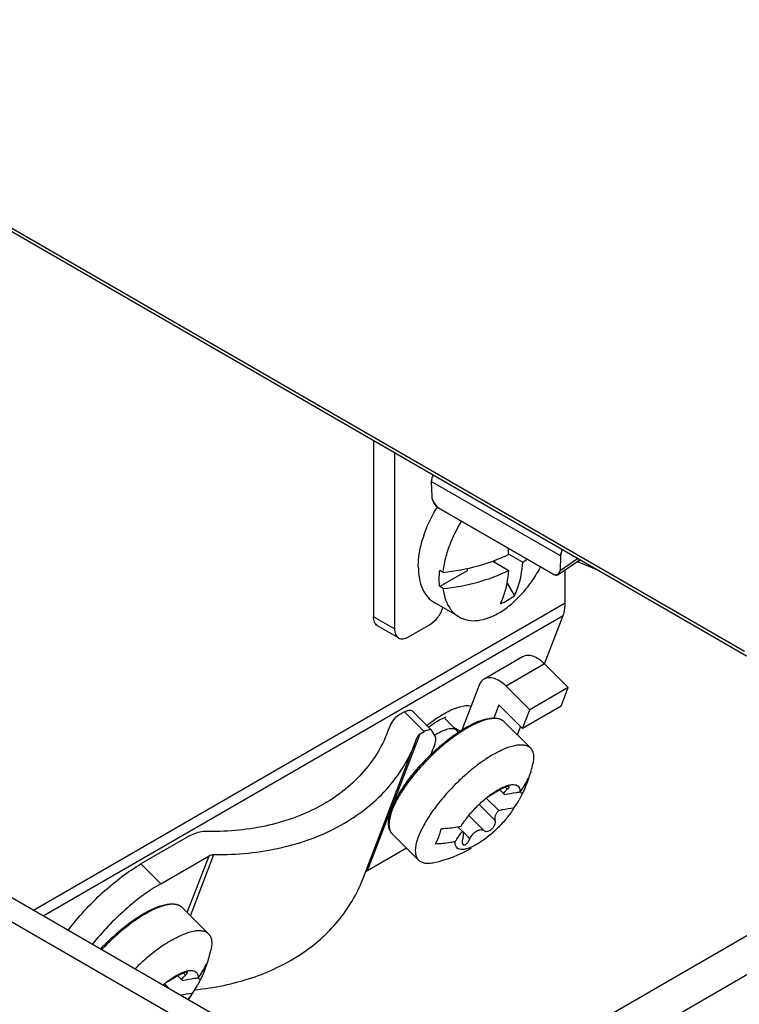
# Model space of a CAD drawing. Header units: millimetres. Extents: x 0 to 841, y 0 to 594.
# Tile 94 of 116: x 724 to 742, y 410 to 435. Entities that reach past the tile are written whole.
import ezdxf

# ---------------------------------------------------------------- set-up
doc = ezdxf.new("R2010")
doc.units = ezdxf.units.MM
doc.header["$LTSCALE"] = 46.255
doc.layers.get('0').update_dxf_attribs({"linetype": 'CONTINUOUS'})
doc.layers.add('CURVES', color=7, linetype='CONTINUOUS')
doc.layers.add('ROUNDS', color=7, linetype='CONTINUOUS')

msp = doc.modelspace()

# ---------------------------------------------------------------- linework, layer by layer
at = {"color": 3, "linetype": 'CONTINUOUS'}
for p, q in [((762.017, 422.7522), (736.9147, 408.2594)), ((737.1711, 418.228), (737.6417, 419.4493)), ((713.4766, 417.6243), (736.104, 404.5604))]:
    msp.add_line(p, q, dxfattribs=at)
at = {"color": 9, "linetype": 'CONTINUOUS'}
for p, q in [((762.6205, 422.115), (737.5182, 407.6222)), ((738.0486, 420.7882), (738.0486, 420.8502)), ((724.26, 412.0109), (737.695, 419.7676)), ((724.509, 411.8671), (737.6417, 419.4493)), ((737.1734, 418.2271), (736.2011, 417.6658)), ((736.231, 415.0603), (736.1801, 415.1112)), ((735.927, 414.2714), (735.519, 414.6784)), ((735.6456, 414.0152), (735.2604, 414.3994)), ((735.2891, 413.8094), (735.1067, 413.9913)), ((728.0993, 410.3655), (728.0483, 410.4163))]:
    msp.add_line(p, q, dxfattribs=at)
at = {"color": 7, "linetype": 'CONTINUOUS'}
for p, q in [((736.2681, 420.9997), (736.6217, 420.7955)), ((735.863, 420.8253), (736.2681, 420.5914)), ((735.8983, 420.8384), (735.9272, 420.7882)), ((734.6106, 420.5406), (734.5241, 420.5905)), ((735.2201, 420.5841), (734.5241, 420.1823)), ((735.2201, 420.6388), (735.2201, 420.5841)), ((734.6106, 420.1324), (734.5241, 420.1823)), ((736.2276, 420.268), (736.4104, 419.9514)), ((735.0137, 419.4145), (734.3969, 419.7706)), ((736.617, 418.4059), (735.6448, 417.8446)), ((737.7714, 417.6305), (737.1734, 418.2271)), ((714.0069, 417.9305), (736.6343, 404.8666)), ((735.5214, 417.6922), (735.084, 416.5569)), ((736.7992, 417.0692), (736.2011, 417.6658)), ((737.7714, 417.6305), (736.7992, 417.0692)), ((737.5901, 417.1598), (737.7714, 417.6305)), ((736.0198, 417.1951), (735.8897, 416.8576)), ((736.0198, 417.1951), (736.6178, 416.5985)), ((737.5901, 417.1598), (736.6178, 416.5985)), ((736.6178, 416.5985), (736.7992, 417.0692)), ((734.9454, 416.5583), (734.6506, 416.8525)), ((736.8145, 416.1062), (736.1501, 416.7691)), ((734.9454, 416.5583), (734.9649, 416.5329)), ((734.9867, 416.4953), (734.9649, 416.5329)), ((732.5782, 412.7881), (733.9083, 416.2401)), ((735.6328, 415.7847), (735.6283, 415.7817)), ((735.9979, 415.048), (736.0395, 415.0713)), ((736.0424, 415.0451), (736.0109, 415.0265)), ((736.0416, 415.0442), (736.1666, 414.9195)), ((736.6069, 414.9429), (736.534, 414.7984)), ((736.6069, 414.9429), (736.5567, 414.9931)), ((736.6627, 415.0529), (736.6069, 414.9429)), ((735.7012, 414.8408), (736.0168, 414.526)), ((736.1679, 414.9183), (736.1666, 414.9195)), ((733.9895, 413.2745), (733.325, 413.9373)), ((734.9844, 414.1149), (735.1018, 413.9978)), ((735.1018, 413.9978), (735.1027, 413.9969)), ((728.6828, 411.4114), (728.0183, 412.0743)), ((727.501, 411.0899), (727.4966, 411.0868)), ((727.8661, 410.3532), (727.9078, 410.3764)), ((727.9107, 410.3502), (727.8792, 410.3316)), ((727.9099, 410.3494), (728.0349, 410.2247)), ((728.0362, 410.2234), (728.0349, 410.2247)), ((728.4752, 410.2481), (728.4022, 410.1036)), ((728.4752, 410.2481), (728.4249, 410.2982)), ((728.5309, 410.358), (728.4752, 410.2481)), ((727.5695, 410.146), (727.6784, 410.0372))]:
    msp.add_line(p, q, dxfattribs=at)
at = {"color": 2, "linetype": 'CONTINUOUS'}
msp.add_line((734.8697, 416.6339), (735.0454, 416.5325), dxfattribs=at)
at = {"color": 7, "linetype": 'CONTINUOUS'}
for centre, radius, start, end in [((737.019, 420.502), 3.0555, 161.4196, 162.59989), ((732.5187, 420.7742), 3.7563, 3.44147, 5.73438), ((735.0428, 423.1647), 2.847, 303.68073, 306.42778), ((737.6715, 420.1338), 0.7553, 60.05317, 64.42834), ((735.1431, 421.7382), 2.1906, 294.65326, 305.34674), ((735.3416, 414.9892), 1.7197, 120.02996, 123.24482), ((737.91, 412.4961), 4.0001, 123.21579, 124.70081), ((733.697, 416.3893), 3.2529, 340.99598, 347.94495), ((735.1017, 416.0785), 1.8156, 322.97204, 335.83139), ((733.6984, 416.3891), 3.2516, 335.73558, 340.9913), ((736.5037, 414.263), 0.908, 119.89544, 120.53313), ((734.9466, 415.6894), 1.8206, 322.96696, 330.69445), ((733.6998, 416.3885), 3.25, 282.18807, 300), ((729.7783, 407.8012), 4.0001, 123.21579, 124.70081), ((725.5652, 411.6944), 3.2529, 340.99598, 347.94495), ((726.9699, 411.3837), 1.8156, 322.97204, 335.83139), ((725.5666, 411.6942), 3.2516, 335.73558, 340.9913), ((728.3719, 409.5681), 0.908, 119.89544, 120.53313), ((725.5652, 411.6955), 3.2534, 323.30089, 330.70213), ((726.8149, 410.9946), 1.8206, 322.96696, 330.69445), ((728.5074, 407.3898), 2.5197, 95.44706, 101.79932)]:
    msp.add_arc(centre, radius, start, end, dxfattribs=at)
at = {"color": 3, "linetype": 'CONTINUOUS'}
msp.add_arc((736.1099, 414.1207), 3.1307, 126.33877, 126.71915, dxfattribs=at)
at = {"color": 7, "linetype": 'CONTINUOUS'}
for points, knots in [([(734.1227, 421.4756), (734.1435, 421.5373), (734.2358, 421.7857), (734.3581, 422.0229), (734.4644, 422.192)], [0, 0, 0, 0, 0.2459863, 1, 1, 1, 1]), ([(734.715, 421.0431), (734.7358, 421.1108), (734.8305, 421.3843), (734.9616, 421.6449), (735.0775, 421.83)], [0, 0, 0, 0, 0.2449223, 1, 1, 1, 1]), ([(733.9827, 420.6862), (733.9827, 420.8049), (734.0058, 421.0523), (734.0649, 421.2931), (734.1033, 421.4157)], [0, 0, 0, 0, 0.4802707, 1, 1, 1, 1]), ([(734.6106, 420.5406), (734.6148, 420.5816), (734.637, 420.7514), (734.6768, 420.9188), (734.715, 421.0431)], [0, 0, 0, 0, 0.2407018, 1, 1, 1, 1]), ([(734.6106, 420.5406), (734.9081, 420.572), (735.4769, 420.6759), (736.0209, 420.8761), (736.2681, 420.9997)], [0, 0, 0, 0, 0.5197722, 1, 1, 1, 1]), ([(733.9827, 420.6862), (733.9827, 420.5848), (733.998, 420.3921), (734.0761, 420.1274), (734.2074, 419.9125), (734.3309, 419.8087), (734.3969, 419.7707)], [0, 0, 0, 0, 0.2898064, 0.5490452, 0.7822281, 1, 1, 1, 1]), ([(735.0137, 419.4145), (735.0823, 419.3749), (735.2411, 419.3186), (735.5046, 419.3169), (735.785, 419.3916), (736.072, 419.5374), (736.3557, 419.748), (736.6253, 420.0149), (736.87, 420.3273), (737.0101, 420.5577), (737.0737, 420.6776)], [0, 0, 0, 0, 0.0899719, 0.1867763, 0.2950053, 0.4164035, 0.5503665, 0.6946297, 0.8458389, 1, 1, 1, 1]), ([(736.4104, 419.9514), (736.4408, 420.0118), (736.5555, 420.2801), (736.6073, 420.5724), (736.6217, 420.7955)], [0, 0, 0, 0, 0.2321145, 1, 1, 1, 1]), ([(734.513, 420.38), (734.513, 420.3972), (734.514, 420.4675), (734.5187, 420.5377), (734.5241, 420.5905)], [0, 0, 0, 0, 0.2445153, 1, 1, 1, 1]), ([(734.6106, 420.1324), (734.9081, 420.1638), (735.4769, 420.2677), (736.0209, 420.4678), (736.2681, 420.5914)], [0, 0, 0, 0, 0.5197722, 1, 1, 1, 1]), ([(736.0568, 419.7473), (736.0872, 419.8077), (736.2019, 420.076), (736.2537, 420.3683), (736.2681, 420.5914)], [0, 0, 0, 0, 0.2321145, 1, 1, 1, 1]), ([(734.5241, 420.1823), (734.5223, 420.1983), (734.5156, 420.264), (734.513, 420.3301), (734.513, 420.38)], [0, 0, 0, 0, 0.2438205, 1, 1, 1, 1]), ([(734.6106, 420.1324), (734.6135, 420.1074), (734.6269, 420.0121), (734.6501, 419.9181), (734.6737, 419.851)], [0, 0, 0, 0, 0.2608956, 1, 1, 1, 1]), ([(734.6737, 419.851), (734.7061, 419.7586), (734.7729, 419.6277), (734.9017, 419.4897), (734.9753, 419.4367), (735.0137, 419.4145)], [0, 0, 0, 0, 0.5213131, 0.7636897, 1, 1, 1, 1]), ([(737.1734, 418.2271), (737.1286, 418.2718), (737.037, 418.3487), (736.8878, 418.4253), (736.7426, 418.4508), (736.653, 418.4267), (736.6169, 418.4059)], [0, 0, 0, 0, 0.3046954, 0.5719863, 0.7995634, 1, 1, 1, 1]), ([(735.6448, 417.8446), (735.6173, 417.8287), (735.566, 417.7838), (735.5338, 417.7244), (735.5214, 417.6922)], [0, 0, 0, 0, 0.479577, 1, 1, 1, 1]), ([(736.2011, 417.6658), (736.1564, 417.7104), (736.0648, 417.7873), (735.9156, 417.8639), (735.7705, 417.8895), (735.6809, 417.8654), (735.6448, 417.8446)], [0, 0, 0, 0, 0.3047203, 0.5719204, 0.799547, 1, 1, 1, 1]), ([(734.481, 416.478), (734.5303, 416.5065), (734.6223, 416.5534), (734.7393, 416.5916), (734.8207, 416.6006), (734.8706, 416.5972), (734.9131, 416.5839), (734.9361, 416.5677), (734.9454, 416.5583)], [0, 0, 0, 0, 0.3428038, 0.6209042, 0.7350486, 0.8338814, 0.9204518, 1, 1, 1, 1]), ([(735.8857, 415.9456), (735.9842, 416.0025), (736.1683, 416.0963), (736.4023, 416.1728), (736.565, 416.1908), (736.6649, 416.184), (736.7498, 416.1573), (736.7958, 416.1249), (736.8145, 416.1062)], [0, 0, 0, 0, 0.3428051, 0.6209038, 0.7350538, 0.833882, 0.9204499, 1, 1, 1, 1]), ([(735.8857, 415.9456), (735.8719, 415.9376), (735.8155, 415.9045), (735.7601, 415.8697), (735.7187, 415.8427)], [0, 0, 0, 0, 0.2434964, 1, 1, 1, 1]), ([(736.8145, 416.1062), (736.8347, 416.0861), (736.8695, 416.0353), (736.8958, 415.9412), (736.8989, 415.83), (736.8871, 415.7515), (736.8782, 415.7099)], [0, 0, 0, 0, 0.2054594, 0.4318078, 0.6939681, 1, 1, 1, 1]), ([(735.6283, 415.7817), (735.4957, 415.6897), (735.2339, 415.4853), (734.8683, 415.1426), (734.5358, 414.7719), (734.2579, 414.3972), (734.0775, 414.0878), (733.9781, 413.8564), (733.9303, 413.7048), (733.9062, 413.5688), (733.9064, 413.45), (733.932, 413.3496), (733.9682, 413.2956), (733.9895, 413.2745)], [0, 0, 0, 0, 0.1525359, 0.3132794, 0.4729686, 0.6224437, 0.7535152, 0.8101671, 0.8601747, 0.9033984, 0.9401911, 0.9716652, 1, 1, 1, 1]), ([(736.0395, 415.0713), (736.0762, 415.091), (736.1462, 415.1253), (736.2485, 415.1625), (736.3392, 415.1815), (736.4171, 415.1816), (736.4813, 415.1612), (736.5276, 415.1179), (736.5511, 415.0558), (736.5526, 415.0098), (736.5511, 414.9852)], [0, 0, 0, 0, 0.189416, 0.3544547, 0.494008, 0.6092692, 0.7054227, 0.7933665, 0.8876917, 1, 1, 1, 1]), ([(736.7581, 415.3352), (736.7521, 415.3102), (736.7268, 415.2141), (736.693, 415.1201), (736.6627, 415.0529)], [0, 0, 0, 0, 0.2583707, 1, 1, 1, 1]), ([(735.0658, 414.1276), (735.1205, 414.2183), (735.2505, 414.3988), (735.4772, 414.648), (735.7277, 414.8703), (735.9078, 414.996), (735.9979, 415.048)], [0, 0, 0, 0, 0.2407007, 0.5031147, 0.7639136, 1, 1, 1, 1]), ([(736.0109, 415.0265), (735.984, 415.0106), (735.891, 414.9558), (735.7979, 414.9011), (735.7311, 414.8637)], [0, 0, 0, 0, 0.2896159, 1, 1, 1, 1]), ([(736.2808, 415.1269), (736.2781, 415.1296), (736.2678, 415.1325), (736.239, 415.1306), (736.1896, 415.1163), (736.1227, 415.0886), (736.0752, 415.064), (736.0511, 415.0501)], [0, 0, 0, 0, 0.0463588, 0.1202719, 0.352271, 0.663191, 1, 1, 1, 1]), ([(736.153, 414.9468), (736.1508, 414.9654), (736.1661, 414.9975), (736.1971, 415.0323), (736.2189, 415.0509), (736.231, 415.0603)], [0, 0, 0, 0, 0.3984995, 0.6745497, 1, 1, 1, 1]), ([(736.1666, 414.9195), (736.1647, 414.9214), (736.1579, 414.9291), (736.1539, 414.9392), (736.153, 414.9468)], [0, 0, 0, 0, 0.2616655, 1, 1, 1, 1]), ([(736.5511, 414.9852), (736.5183, 414.982), (736.3894, 414.9671), (736.2616, 414.9425), (736.1679, 414.9183)], [0, 0, 0, 0, 0.2544306, 1, 1, 1, 1]), ([(736.231, 415.0603), (736.24, 415.0672), (736.2524, 415.0773), (736.2669, 415.0918), (736.2777, 415.1039), (736.287, 415.1208), (736.2808, 415.1269)], [0, 0, 0, 0, 0.3942933, 0.5578207, 0.696479, 1, 1, 1, 1]), ([(736.4, 414.5929), (736.3452, 414.5022), (736.2152, 414.3218), (735.9885, 414.0725), (735.738, 413.8502), (735.5579, 413.7245), (735.4678, 413.6725)], [0, 0, 0, 0, 0.2407007, 0.5031147, 0.7639136, 1, 1, 1, 1]), ([(735.927, 414.2714), (735.9219, 414.2909), (735.9182, 414.334), (735.9326, 414.4003), (735.9659, 414.4666), (735.9982, 414.5068), (736.0168, 414.526)], [0, 0, 0, 0, 0.2158694, 0.4528761, 0.7152718, 1, 1, 1, 1]), ([(736.0168, 414.526), (736.0476, 414.534), (736.1739, 414.5639), (736.3025, 414.5835), (736.4, 414.5929)], [0, 0, 0, 0, 0.2456652, 1, 1, 1, 1]), ([(735.6456, 414.0152), (735.6572, 414.0066), (735.6873, 413.9949), (735.7387, 413.9979), (735.7928, 414.0192), (735.8444, 414.0566), (735.8878, 414.1064), (735.9258, 414.1759), (735.9361, 414.2369), (735.927, 414.2714)], [0, 0, 0, 0, 0.0954832, 0.2050006, 0.3327346, 0.4750977, 0.6227732, 0.7647272, 1, 1, 1, 1]), ([(734.4149, 413.6774), (734.4315, 413.7065), (734.4959, 413.8314), (734.5411, 413.9657), (734.5661, 414.0696)], [0, 0, 0, 0, 0.2389997, 1, 1, 1, 1]), ([(734.5661, 414.0696), (734.6086, 414.0715), (734.7761, 414.0817), (734.9429, 414.1039), (735.0658, 414.1276)], [0, 0, 0, 0, 0.2539894, 1, 1, 1, 1]), ([(734.9146, 413.7353), (734.9275, 413.7587), (734.9822, 413.8514), (735.0477, 413.9376), (735.1018, 413.9978)], [0, 0, 0, 0, 0.2479836, 1, 1, 1, 1]), ([(735.1153, 413.9707), (735.1178, 413.9602), (735.12, 413.9354), (735.1172, 413.876), (735.1082, 413.828), (735.1004, 413.7941)], [0, 0, 0, 0, 0.1825095, 0.4148894, 1, 1, 1, 1]), ([(735.1093, 413.9877), (735.11, 413.9865), (735.1125, 413.981), (735.1143, 413.9752), (735.1153, 413.9707)], [0, 0, 0, 0, 0.2270899, 1, 1, 1, 1]), ([(735.2891, 413.8094), (735.3091, 413.852), (735.3571, 413.9291), (735.4498, 414.0145), (735.5413, 414.0471), (735.6065, 414.038), (735.6336, 414.0239), (735.6456, 414.0152)], [0, 0, 0, 0, 0.3052359, 0.5808641, 0.8058461, 0.9042506, 1, 1, 1, 1]), ([(734.9146, 413.7353), (734.8741, 413.7275), (734.7087, 413.6989), (734.5413, 413.6828), (734.4149, 413.6774)], [0, 0, 0, 0, 0.2460436, 1, 1, 1, 1]), ([(735.4678, 413.6725), (735.4287, 413.6499), (735.3537, 413.6104), (735.2439, 413.5661), (735.146, 413.5415), (735.0619, 413.5372), (734.9921, 413.5548), (734.9209, 413.6144), (734.9117, 413.689), (734.9146, 413.7353)], [0, 0, 0, 0, 0.1923206, 0.360599, 0.5029848, 0.6200628, 0.7163393, 0.8024545, 1, 1, 1, 1]), ([(735.1004, 413.7941), (735.0946, 413.7688), (735.0883, 413.7257), (735.0996, 413.6787), (735.1123, 413.666)], [0, 0, 0, 0, 0.5916186, 1, 1, 1, 1]), ([(735.1123, 413.666), (735.1168, 413.6615), (735.1286, 413.6543), (735.1557, 413.6544), (735.1892, 413.6722), (735.2408, 413.7213), (735.2716, 413.7721), (735.2891, 413.8094)], [0, 0, 0, 0, 0.0754841, 0.1559441, 0.3098117, 0.5108859, 1, 1, 1, 1]), ([(733.9895, 413.2745), (734.0097, 413.2543), (734.0605, 413.2196), (734.1547, 413.1936), (734.2659, 413.1907), (734.3444, 413.2028), (734.386, 413.2117)], [0, 0, 0, 0, 0.2054578, 0.4317946, 0.6939511, 1, 1, 1, 1]), ([(727.754, 411.2507), (727.8525, 411.3077), (728.0366, 411.4015), (728.2706, 411.4779), (728.4332, 411.4959), (728.5332, 411.4892), (728.618, 411.4624), (728.6641, 411.43), (728.6828, 411.4114)], [0, 0, 0, 0, 0.3428051, 0.6209038, 0.7350538, 0.833882, 0.9204499, 1, 1, 1, 1]), ([(727.754, 411.2507), (727.7402, 411.2428), (727.6838, 411.2097), (727.6284, 411.1749), (727.587, 411.1478)], [0, 0, 0, 0, 0.2434964, 1, 1, 1, 1]), ([(728.6828, 411.4114), (728.703, 411.3912), (728.7378, 411.3405), (728.764, 411.2463), (728.7672, 411.1351), (728.7553, 411.0567), (728.7464, 411.015)], [0, 0, 0, 0, 0.2054594, 0.4318078, 0.6939681, 1, 1, 1, 1]), ([(727.4966, 411.0868), (727.3805, 411.0062), (727.15, 410.8288), (726.9347, 410.6334), (726.8283, 410.5291)], [0, 0, 0, 0, 0.4868804, 1, 1, 1, 1]), ([(727.9078, 410.3764), (727.9444, 410.3962), (728.0145, 410.4305), (728.1168, 410.4677), (728.2075, 410.4866), (728.2853, 410.4867), (728.3496, 410.4664), (728.3959, 410.4231), (728.4194, 410.3609), (728.4209, 410.315), (728.4194, 410.2903)], [0, 0, 0, 0, 0.189416, 0.3544547, 0.494008, 0.6092692, 0.7054227, 0.7933665, 0.8876917, 1, 1, 1, 1]), ([(728.6264, 410.6403), (728.6204, 410.6154), (728.595, 410.5192), (728.5613, 410.4252), (728.5309, 410.358)], [0, 0, 0, 0, 0.2583707, 1, 1, 1, 1]), ([(727.5376, 410.1198), (727.565, 410.1426), (727.6696, 410.227), (727.7806, 410.3038), (727.8661, 410.3532)], [0, 0, 0, 0, 0.2651735, 1, 1, 1, 1]), ([(727.8792, 410.3316), (727.8522, 410.3157), (727.7593, 410.2609), (727.6662, 410.2063), (727.5993, 410.1688)], [0, 0, 0, 0, 0.2896159, 1, 1, 1, 1]), ([(728.1491, 410.4321), (728.1464, 410.4348), (728.1361, 410.4376), (728.1073, 410.4357), (728.0578, 410.4214), (727.991, 410.3938), (727.9435, 410.3691), (727.9194, 410.3553)], [0, 0, 0, 0, 0.0463588, 0.1202719, 0.352271, 0.663191, 1, 1, 1, 1]), ([(728.0212, 410.2519), (728.019, 410.2706), (728.0344, 410.3026), (728.0654, 410.3374), (728.0871, 410.3561), (728.0993, 410.3655)], [0, 0, 0, 0, 0.3984995, 0.6745497, 1, 1, 1, 1]), ([(728.0349, 410.2247), (728.033, 410.2266), (728.0262, 410.2343), (728.0221, 410.2444), (728.0212, 410.2519)], [0, 0, 0, 0, 0.2616655, 1, 1, 1, 1]), ([(728.4194, 410.2903), (728.3865, 410.2871), (728.2576, 410.2723), (728.1298, 410.2476), (728.0362, 410.2234)], [0, 0, 0, 0, 0.2544306, 1, 1, 1, 1]), ([(728.0993, 410.3655), (728.1083, 410.3724), (728.1207, 410.3825), (728.1352, 410.3969), (728.146, 410.409), (728.1553, 410.4259), (728.1491, 410.4321)], [0, 0, 0, 0, 0.3942933, 0.5578207, 0.696479, 1, 1, 1, 1]), ([(728.2682, 409.8981), (728.261, 409.886), (728.2303, 409.8365), (728.1976, 409.7884), (728.1718, 409.7525)], [0, 0, 0, 0, 0.2412264, 1, 1, 1, 1])]:
    msp.add_open_spline(points, degree=3, knots=knots, dxfattribs=at)
at = {"color": 3, "linetype": 'CONTINUOUS'}
for points, knots in [([(737.6417, 419.4493), (737.6507, 419.4727), (737.6838, 419.5756), (737.695, 419.6848), (737.695, 419.7676)], [0, 0, 0, 0, 0.2322169, 1, 1, 1, 1]), ([(734.2548, 416.6426), (734.2693, 416.6533), (734.3247, 416.6933), (734.3815, 416.7314), (734.4242, 416.758)], [0, 0, 0, 0, 0.2636851, 1, 1, 1, 1]), ([(734.4242, 416.758), (734.4382, 416.7667), (734.4891, 416.7976), (734.5413, 416.8263), (734.5799, 416.8451)], [0, 0, 0, 0, 0.2784425, 1, 1, 1, 1]), ([(734.5799, 416.8451), (734.5916, 416.8508), (734.6265, 416.8669), (734.6623, 416.8816), (734.6868, 416.8887)], [0, 0, 0, 0, 0.3378975, 1, 1, 1, 1])]:
    msp.add_open_spline(points, degree=3, knots=knots, dxfattribs=at)
at = {"color": 9, "linetype": 'CONTINUOUS'}
for points, knots in [([(734.6432, 416.9776), (734.7663, 417.0473), (734.9796, 417.15), (735.2288, 417.1884), (735.3218, 417.1624)], [0, 0, 0, 0, 0.5945246, 1, 1, 1, 1]), ([(734.4717, 416.8725), (734.4861, 416.882), (734.5424, 416.9184), (734.5998, 416.9531), (734.6432, 416.9776)], [0, 0, 0, 0, 0.2574467, 1, 1, 1, 1]), ([(734.1957, 416.6719), (734.2187, 416.6901), (734.3085, 416.7599), (734.4012, 416.8261), (734.4717, 416.8725)], [0, 0, 0, 0, 0.2577406, 1, 1, 1, 1])]:
    msp.add_open_spline(points, degree=3, knots=knots, dxfattribs=at)
at = {"color": 7, "linetype": 'CONTINUOUS'}
msp.add_open_spline([(735.1027, 413.9969), (735.1054, 413.9942), (735.1076, 413.991), (735.1093, 413.9877)], degree=3, dxfattribs=at)
at = {"layer": 'CURVES', "color": 40, "linetype": 'CONTINUOUS'}
for p, q in [((734.3124, 422.841), (734.3237, 422.4622)), ((734.501, 422.1628), (737.3888, 420.4955)), ((737.5774, 420.9559), (737.5662, 420.5902))]:
    msp.add_line(p, q, dxfattribs=at)
for points in [[(734.3286, 422.927), (734.3177, 422.8963), (734.3117, 422.8666), (734.3124, 422.841)], [(734.3604, 422.9963), (734.3476, 422.9735), (734.3367, 422.95), (734.3286, 422.927)], [(734.3237, 422.4622), (734.3242, 422.4436), (734.3281, 422.4227), (734.3347, 422.4008)], [(734.3347, 422.4008), (734.3554, 422.3316), (734.4024, 422.2524), (734.4527, 422.2015)], [(734.4527, 422.2015), (734.4687, 422.1853), (734.4851, 422.172), (734.501, 422.1628)], [(737.5774, 420.9559), (737.5787, 420.9991), (737.5976, 421.0568), (737.6248, 421.1116)], [(737.3888, 420.4955), (737.4048, 420.4863), (737.4211, 420.4808), (737.4371, 420.4785)], [(737.4371, 420.4785), (737.5034, 420.4689), (737.5638, 420.5152), (737.5662, 420.5902)]]:
    msp.add_open_spline(points, degree=3, dxfattribs=at)
at = {"layer": 'ROUNDS', "color": 9, "linetype": 'CONTINUOUS'}
for p, q in [((742.2205, 418.5429), (689.8946, 448.7532)), ((737.5774, 420.9559), (734.3124, 422.841)), ((737.5662, 420.5902), (738.005, 420.8921)), ((733.3817, 419.1144), (732.8513, 419.4206)), ((734.1294, 416.5185), (733.6311, 417.0156)), ((736.1501, 416.7691), (736.15, 416.7692)), ((732.6975, 413.0077), (734.0276, 416.4597)), ((728.1464, 411.9465), (728.7003, 413.384)), ((728.226, 411.8671), (728.8216, 413.4129)), ((726.9765, 413.1736), (727.4749, 412.6765)), ((728.0183, 412.0743), (728.0182, 412.0744))]:
    msp.add_line(p, q, dxfattribs=at)
at = {"layer": 'ROUNDS', "color": 7, "linetype": 'CONTINUOUS'}
for p, q in [((742.2723, 418.4284), (689.9464, 448.6388)), ((733.3817, 423.5614), (733.3817, 419.1144)), ((734.3124, 422.841), (734.3237, 422.4622)), ((737.3888, 420.4955), (734.501, 422.1628)), ((737.5774, 420.9559), (737.5662, 420.5902)), ((737.5202, 420.4866), (738.0618, 420.8593)), ((738.5214, 420.594), (738.0486, 420.7882)), ((733.4852, 418.8855), (732.9549, 419.1917)), ((733.7352, 418.9103), (734.2832, 419.2267)), ((733.6311, 417.0156), (733.5293, 416.9568)), ((734.3152, 416.5506), (733.8168, 417.0478)), ((733.2607, 416.6537), (733.2083, 416.5094)), ((734.0276, 416.4597), (734.1294, 416.5185)), ((734.3217, 416.5425), (734.3151, 416.5506)), ((734.4096, 416.4064), (734.3217, 416.5425)), ((736.5658, 416.6503), (736.4834, 416.4365)), ((733.9082, 416.2398), (733.9587, 416.379)), ((733.9587, 416.379), (733.9606, 416.3841)), ((734.398, 416.1967), (734.2949, 415.929)), ((728.202, 413.8811), (726.9765, 413.1736)), ((732.6975, 413.0077), (733.6852, 413.578)), ((727.4749, 412.6765), (728.7003, 413.384))]:
    msp.add_line(p, q, dxfattribs=at)
at = {"layer": 'ROUNDS', "color": 3, "linetype": 'CONTINUOUS'}
for p, q in [((732.8513, 423.8676), (732.8513, 419.4206)), ((737.695, 419.7676), (737.695, 420.6069))]:
    msp.add_line(p, q, dxfattribs=at)
at = {"layer": 'ROUNDS', "color": 7, "linetype": 'CONTINUOUS'}
for centre in [(736.7149, 413.9691), (728.5832, 409.2743)]:
    msp.add_arc(centre, 3.0615, 119.46239, 120.00143, dxfattribs=at)
at = {"layer": 'ROUNDS', "color": 9, "linetype": 'CONTINUOUS'}
for centre in [(736.8152, 413.8477), (728.6835, 409.1529)]:
    msp.add_arc(centre, 3.1879, 120.00106, 120.42927, dxfattribs=at)
at = {"layer": 'ROUNDS', "color": 7, "linetype": 'CONTINUOUS'}
for centre, major_axis, ratio, start_param, end_param in [((734.5047, 422.9341), (0.1362, 0.2098), 0.6470257, -4.603275, -3.8931524), ((734.501, 422.3669), (-0.126, 0.2165), 0.5773419, 0.8163547, 2.3523774), ((737.7387, 421.0669), (0.1161, 0.2216), 0.5060183, -4.6577839, -3.9476612), ((737.3888, 420.6997), (-0.126, 0.2165), 0.5773419, 2.3523774, 3.8884)]:
    msp.add_ellipse(centre, major_axis=major_axis, ratio=ratio, start_param=start_param, end_param=end_param, dxfattribs=at)
for points, knots in [([(734.2832, 419.2267), (734.3583, 419.27), (734.4911, 419.4004), (734.5767, 419.563), (734.6053, 419.6526)], [0, 0, 0, 0, 0.4797997, 1, 1, 1, 1]), ([(733.3817, 419.1144), (733.3817, 419.0667), (733.3932, 418.9779), (733.4515, 418.905), (733.4852, 418.8856)], [0, 0, 0, 0, 0.5508253, 1, 1, 1, 1]), ([(733.4852, 418.8856), (733.5189, 418.8661), (733.6112, 418.8521), (733.6939, 418.8864), (733.7352, 418.9103)], [0, 0, 0, 0, 0.4491747, 1, 1, 1, 1]), ([(733.5293, 416.9568), (733.4684, 416.9217), (733.3585, 416.8354), (733.2847, 416.7159), (733.2607, 416.6537)], [0, 0, 0, 0, 0.5131438, 1, 1, 1, 1]), ([(733.6311, 417.0156), (733.6508, 417.027), (733.6881, 417.0457), (733.7484, 417.0665), (733.7995, 417.0649), (733.8167, 417.0478)], [0, 0, 0, 0, 0.3472459, 0.6291157, 1, 1, 1, 1]), ([(735.2091, 416.6347), (735.3053, 416.689), (735.4859, 416.7788), (735.7167, 416.8508), (735.8803, 416.8665), (735.985, 416.8577), (736.0774, 416.8271), (736.1285, 416.7904), (736.1499, 416.7692)], [0, 0, 0, 0, 0.3287474, 0.5993617, 0.7136664, 0.8161763, 0.9102459, 1, 1, 1, 1]), ([(733.2083, 416.5094), (733.1346, 416.3181), (732.9491, 415.9457), (732.4356, 415.2657), (731.5326, 414.5736), (730.1853, 414.0837), (729.1969, 413.9899), (728.6869, 413.9967)], [0, 0, 0, 0, 0.1120431, 0.2257943, 0.4633975, 0.7212756, 1, 1, 1, 1]), ([(733.9606, 416.3841), (733.9696, 416.4075), (733.9916, 416.4362), (734.0199, 416.4552), (734.0276, 416.4597)], [0, 0, 0, 0, 0.737042, 1, 1, 1, 1]), ([(734.3151, 416.5507), (734.2978, 416.5678), (734.2468, 416.5693), (734.1865, 416.5485), (734.1491, 416.5298), (734.1294, 416.5185)], [0, 0, 0, 0, 0.3708843, 0.6527541, 1, 1, 1, 1]), ([(734.747, 416.3244), (734.7836, 416.3527), (734.9245, 416.4582), (735.0717, 416.5555), (735.1841, 416.6204)], [0, 0, 0, 0, 0.2626194, 1, 1, 1, 1]), ([(728.8212, 413.4128), (729.395, 413.4052), (730.507, 413.5107), (732.0229, 414.0619), (733.0388, 414.8406), (733.6166, 415.6055), (733.8252, 416.0245), (733.9082, 416.2398)], [0, 0, 0, 0, 0.2787254, 0.5366042, 0.7742066, 0.8879571, 1, 1, 1, 1]), ([(734.2936, 415.9307), (734.3302, 415.9661), (734.4758, 416.1036), (734.6288, 416.2332), (734.747, 416.3244)], [0, 0, 0, 0, 0.254619, 1, 1, 1, 1]), ([(734.398, 416.1967), (734.4132, 416.2362), (734.4346, 416.3049), (734.4256, 416.3817), (734.4096, 416.4064)], [0, 0, 0, 0, 0.5894766, 1, 1, 1, 1]), ([(733.5717, 415.0673), (733.6708, 415.2196), (733.8976, 415.5204), (734.1543, 415.7956), (734.2936, 415.9307)], [0, 0, 0, 0, 0.4836595, 1, 1, 1, 1]), ([(733.3251, 413.9373), (733.3006, 413.9617), (733.2593, 414.0223), (733.2299, 414.1326), (733.2286, 414.2582), (733.2523, 414.3977), (733.2997, 414.5505), (733.3976, 414.7811), (733.4969, 414.9522), (733.5717, 415.0673)], [0, 0, 0, 0, 0.0845926, 0.174624, 0.2749183, 0.3891294, 0.5189847, 0.664752, 1, 1, 1, 1]), ([(728.6869, 413.9967), (728.6425, 413.9973), (728.4755, 413.9901), (728.3083, 413.9425), (728.202, 413.8811)], [0, 0, 0, 0, 0.2657142, 1, 1, 1, 1]), ([(728.7003, 413.384), (728.7089, 413.3889), (728.7467, 413.4069), (728.7894, 413.4133), (728.8212, 413.4128)], [0, 0, 0, 0, 0.2358692, 1, 1, 1, 1]), ([(725.1392, 411.4997), (725.3972, 411.8432), (725.8353, 412.3176), (726.4752, 412.8514), (726.8103, 413.0777), (726.9765, 413.1736)], [0, 0, 0, 0, 0.5158523, 0.7695369, 1, 1, 1, 1]), ([(732.6975, 413.0077), (732.6919, 413.0045), (732.671, 412.991), (732.6531, 412.9726), (732.6432, 412.9572)], [0, 0, 0, 0, 0.2599412, 1, 1, 1, 1]), ([(728.3414, 409.9967), (728.8282, 410.0451), (729.7626, 410.2342), (731.0154, 410.8219), (731.9991, 411.6787), (732.4318, 412.4085), (732.578, 412.7877)], [0, 0, 0, 0, 0.2755813, 0.5319282, 0.7711019, 1, 1, 1, 1]), ([(727.4749, 412.6765), (727.3218, 412.5881), (727.0125, 412.3816), (726.4146, 411.894), (726.0012, 411.4618), (725.7513, 411.1493)], [0, 0, 0, 0, 0.2292858, 0.4810329, 1, 1, 1, 1]), ([(727.0774, 411.9398), (727.1735, 411.9941), (727.3542, 412.084), (727.585, 412.1559), (727.7486, 412.1717), (727.8533, 412.1628), (727.9457, 412.1323), (727.9968, 412.0956), (728.0182, 412.0743)], [0, 0, 0, 0, 0.3287474, 0.5993617, 0.7136664, 0.8161763, 0.9102459, 1, 1, 1, 1]), ([(726.6153, 411.6296), (726.6519, 411.6578), (726.7928, 411.7633), (726.94, 411.8606), (727.0524, 411.9256)], [0, 0, 0, 0, 0.2626194, 1, 1, 1, 1]), ([(725.9597, 411.0296), (726.0109, 411.0845), (726.2173, 411.2973), (726.4401, 411.4944), (726.6153, 411.6296)], [0, 0, 0, 0, 0.2535774, 1, 1, 1, 1])]:
    msp.add_open_spline(points, degree=3, knots=knots, dxfattribs=at)
at = {"layer": 'ROUNDS', "color": 3, "linetype": 'CONTINUOUS'}
msp.add_open_spline([(732.9549, 419.1917), (732.9212, 419.2112), (732.8629, 419.2841), (732.8513, 419.3729), (732.8513, 419.4206)], degree=3, knots=[0, 0, 0, 0, 0.4491747, 1, 1, 1, 1], dxfattribs=at)
at = {"layer": 'ROUNDS', "color": 9, "linetype": 'CONTINUOUS'}
for points, knots in [([(736.15, 416.7692), (736.1313, 416.7879), (736.0852, 416.8202), (736.0003, 416.8469), (735.9004, 416.8537), (735.7377, 416.8356), (735.5038, 416.7592), (735.3198, 416.6654), (735.2212, 416.6085)], [0, 0, 0, 0, 0.0795487, 0.166125, 0.2649615, 0.3791142, 0.6572172, 1, 1, 1, 1]), ([(735.2006, 416.5965), (735.0375, 416.5007), (734.7117, 416.2708), (734.4149, 416.0056), (734.2673, 415.8589)], [0, 0, 0, 0, 0.4762377, 1, 1, 1, 1]), ([(734.2673, 415.8589), (734.1741, 415.7664), (733.9968, 415.578), (733.7579, 415.2858), (733.5561, 414.9967), (733.3991, 414.7216), (733.2924, 414.471), (733.2453, 414.2785), (733.2411, 414.1455), (733.253, 414.0629), (733.28, 413.9923), (733.3087, 413.9536), (733.325, 413.9373)], [0, 0, 0, 0, 0.1740141, 0.3424509, 0.4996455, 0.6405877, 0.7613537, 0.8597714, 0.9008237, 0.9370619, 0.9695702, 1, 1, 1, 1]), ([(728.0182, 412.0744), (727.9995, 412.093), (727.9535, 412.1254), (727.8686, 412.1521), (727.7687, 412.1588), (727.606, 412.1408), (727.3721, 412.0643), (727.188, 411.9705), (727.0895, 411.9136)], [0, 0, 0, 0, 0.0795487, 0.166125, 0.2649615, 0.3791142, 0.6572172, 1, 1, 1, 1]), ([(727.0689, 411.9016), (726.9765, 411.8474), (726.7896, 411.7251), (726.4189, 411.4398), (726.1558, 411.1914), (725.9887, 411.0128)], [0, 0, 0, 0, 0.2290849, 0.4770132, 1, 1, 1, 1])]:
    msp.add_open_spline(points, degree=3, knots=knots, dxfattribs=at)

doc.saveas('drawing.dxf')
